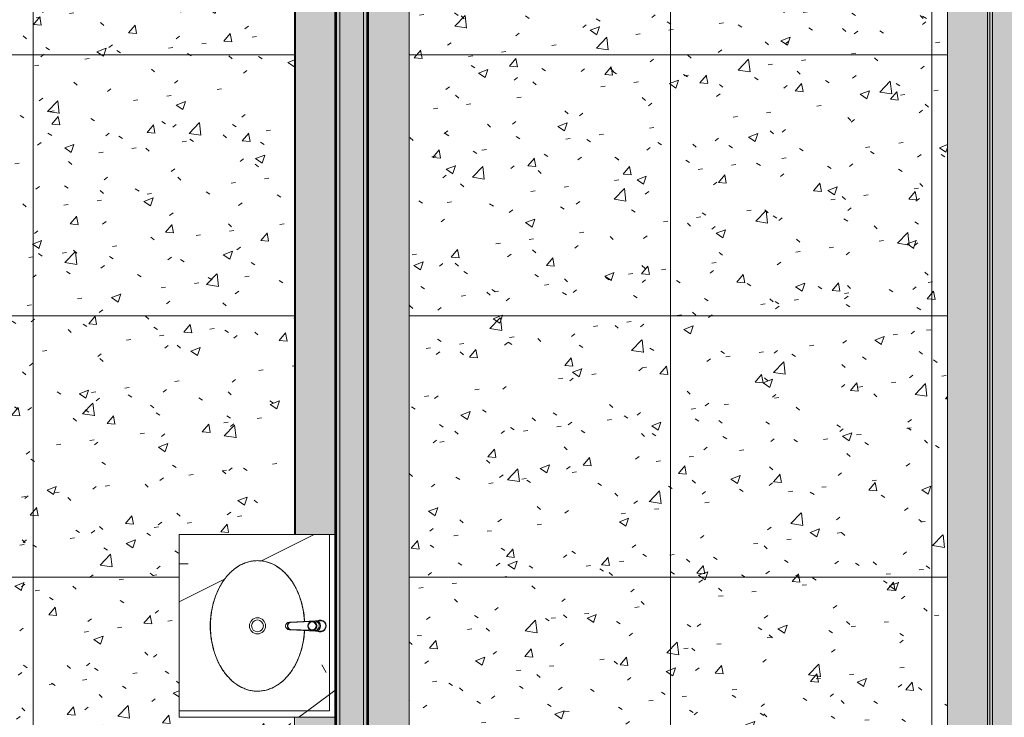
# Model space of a CAD drawing. Header units: millimetres. Extents: x -62758 to 78208, y -26429 to 33271.
# Tile 44 of 256: x -24385 to -20617, y -22329 to -19658. Entities that reach past the tile are written whole.
import ezdxf

# ---------------------------------------------------------------- set-up
doc = ezdxf.new("R2010")
doc.units = ezdxf.units.MM
for name, color, linetype, lineweight in [('A-FLOR', 192, 'Continuous', 18), ('A-FLOR-PATT', 8, 'Continuous', 18), ('A-WALL', 113, 'Continuous', 18), ('A-WALL-PATT', 111, 'Continuous', 25), ('P-SANR-FIXT', 6, 'Continuous', 9), ('Q-CASE', 31, 'Continuous', 9)]:
    doc.layers.add(name, color=color, linetype=linetype, lineweight=lineweight)
pattern_1 = [(0, (0, 0), (203.2, 50.8), [16.764, -135.636, 16.764, -135.636, -812.8]), (0, (0, 0), (203.2, 50.8), [-304.8, 16.764, -288.036, 16.764, -135.636, -355.6]), (0, (0, 0), (203.2, 50.8), [-762, 16.764, -84.836, 16.764, -237.236]), (120, (76.2, 25.4), (-145.59409, 150.57636), [16.764, -135.636, 16.764, -135.636, -812.8]), (120, (76.2, 25.4), (-145.59409, 150.57636), [-304.8, 16.764, -288.036, 16.764, -135.636, -355.6]), (120, (76.2, 25.4), (-145.59409, 150.57636), [-762, 16.764, -84.836, 16.764, -237.236]), (240, (101.6, 127), (-57.60591, -201.37636), [16.764, -135.636, 16.764, -135.636, -812.8]), (240, (101.6, 127), (-57.60591, -201.37636), [-304.8, 16.764, -288.036, 16.764, -135.636, -355.6]), (240, (101.6, 127), (-57.60591, -201.37636), [-762, 16.764, -84.836, 16.764, -237.236])]
pattern_2 = [(50, (0, 0), (182.1847, -15.9391), [19.05, -209.55]), (355, (0, 0), (-35.2424, 191.0566), [15.24, -167.64]), (100.451, (15.18, -1.33), (146.9425, 175.1167), [16.19, -178.09]), (46.184, (0, 50.8), (271.0789, -42.0433), [28.575, -314.325]), (96.636, (22.6, 47.3), (237.4025, 247.4272), [24.285, -267.135]), (351.184, (0, 50.8), (237.4046, 247.4251), [22.86, -251.46]), (21, (25.4, 38.1), (151.6149, -102.2655), [19.05, -209.55]), (326, (25.4, 38.1), (61.8024, 184.1877), [15.24, -167.64]), (71.451, (38.03, 29.58), (213.4171, 81.9214), [16.19, -178.09]), (37.5, (0, 0), (3.08832, 84.55508), [8.382, -157.226, 8.382, -161.798, -168.275]), (37.5, (0, 0), (3.08832, 84.55508), [-335.788, 8.382, -159.893]), (7.5, (0, 0), (66.81944, 100.18075), [8.382, -88.646, 8.382, -153.416, -64.135]), (7.5, (0, 0), (66.81944, 100.18075), [-258.826, 8.382, -55.753]), (327.5, (-56.64, 0), (135.59049, -5.72891), [8.382, -55.118, 8.382, -189.738, -262.89]), (327.5, (-56.64, 0), (135.59049, -5.72891), [-261.62, 8.382, -254.508]), (317.5, (-82.04, 0), (148.1289, 25.42676), [8.382, -74.168, 8.382, -123.19, -186.69]), (317.5, (-82.04, 0), (148.1289, 25.42676), [-214.122, 8.382, -178.308])]
pattern_3 = [(50, (0, 0), (364.368, -31.8783), [38.1, -419.1]), (355, (0, 0), (-70.486, 382.1133), [30.48, -335.28]), (100.451, (30.36, -2.66), (293.885, 350.2334), [32.38, -356.18]), (46.184, (0, 101.6), (542.1585, -84.086), [57.15, -628.65]), (96.636, (45.2, 94.6), (474.805, 494.8554), [48.57, -534.27]), (351.184, (0, 101.6), (474.81, 494.85), [45.72, -502.92]), (21, (50.8, 76.2), (303.2285, -204.5305), [38.1, -419.1]), (326, (50.8, 76.2), (123.604, 368.376), [30.48, -335.28]), (71.451, (76.07, 59.16), (426.834, 163.8427), [32.38, -356.18]), (37.5, (0, 0), (6.17665, 169.11015), [16.764, -314.452, 16.764, -323.596, -336.55]), (37.5, (0, 0), (6.17665, 169.11015), [-671.576, 16.764, -319.786]), (7.5, (0, 0), (133.6389, 200.3615), [16.764, -177.292, 16.764, -306.832, -128.27]), (7.5, (0, 0), (133.6389, 200.3615), [-517.652, 16.764, -111.506]), (327.5, (-113.28, 0), (271.1818, -11.45836), [16.764, -110.236, 16.764, -379.476, -525.78]), (327.5, (-113.28, 0), (271.1818, -11.45836), [-523.24, 16.764, -509.016]), (317.5, (-164.08, 0), (296.2585, 50.8528), [16.764, -148.336, 16.764, -246.38, -373.38]), (317.5, (-164.08, 0), (296.2585, 50.8528), [-428.244, 16.764, -356.616])]
pattern_4 = [(216.87, (635, 1587.5), (4762.4943, 3175.0085), [793.75, -7143.75]), (206.565, (1587.5, 1111.25), (-1587.501, -1587.499), [1774.88, -1774.88]), (198.435, (1587.5, 317.5), (-3174.9975, -1587.503), [1004.024, -4016.09])]

# ---------------------------------------------------------------- blocks, each defined once
blk = doc.blocks.new('Componentes de gabinete 17 - Componentes de gabinete 10-5218918-PLANTA DE IMPERMEABILIZAÇÃO - TÉRREO')
at = {"layer": 'Q-CASE', "lineweight": 5}
h = blk.add_hatch(dxfattribs=at)
h.set_pattern_fill('FP_7', color=256, style=0, pattern_type=2)
h.set_pattern_definition([(0, (0, 0), (812.8, 203.2), [33.528, -576.072, 33.528, -576.072, -3251.2]), (0, (0, 0), (812.8, 203.2), [-1219.2, 33.528, -1185.672, 33.528, -576.072, -1422.4]), (0, (0, 0), (812.8, 203.2), [-3048, 33.528, -372.872, 33.528, -982.472]), (120, (304.8, 101.6), (-582.3764, 602.3054), [33.528, -576.072, 33.528, -576.072, -3251.2]), (120, (304.8, 101.6), (-582.3764, 602.3054), [-1219.2, 33.528, -1185.672, 33.528, -576.072, -1422.4]), (120, (304.8, 101.6), (-582.3764, 602.3054), [-3048, 33.528, -372.872, 33.528, -982.472]), (240, (406.4, 508), (-230.4236, -805.5054), [33.528, -576.072, 33.528, -576.072, -3251.2]), (240, (406.4, 508), (-230.4236, -805.5054), [-1219.2, 33.528, -1185.672, 33.528, -576.072, -1422.4]), (240, (406.4, 508), (-230.4236, -805.5054), [-3048, 33.528, -372.872, 33.528, -982.472])])
h.paths.add_polyline_path([(-23220.2, -22304.2), (-23199.9, -22304.2), (-23199.9, -21629.2), (-23774.9, -21629.2), (-23774.9, -22304.2), (-23236.5, -22304.2)])
h.paths.add_polyline_path([(-23474.9, -22229.1), (-23513.6, -22223.3), (-23551, -22205.7), (-23585.3, -22176.7), (-23614.6, -22137.4), (-23636.9, -22089.7), (-23650.9, -22036), (-23655.7, -21979.2), (-23650.9, -21922.4), (-23636.9, -21868.6), (-23614.6, -21820.9), (-23585.3, -21781.6), (-23551, -21752.6), (-23513.6, -21735.1), (-23474.9, -21729.2), (-23436.1, -21735.1), (-23398, -21753.3), (-23364.4, -21781.6), (-23335.2, -21820.9), (-23312.8, -21868.6), (-23298.8, -21922.4), (-23295.5, -21961.7), (-23246.3, -21959.2), (-23240.8, -21956.9), (-23234.8, -21956.1), (-23228.9, -21956.9), (-23223.3, -21959.2), (-23217.5, -21964.4), (-23214.9, -21967.7), (-23212.6, -21973.2), (-23211.9, -21979.2), (-23212.6, -21985.1), (-23214.9, -21990.7), (-23220.3, -21996.8), (-23223.3, -21999.1), (-23229.2, -22001.4), (-23234.8, -22002.2), (-23240.8, -22001.4), (-23246.3, -21999.2), (-23295.5, -21996.7), (-23298.8, -22036), (-23314.1, -22092.5), (-23335.2, -22137.4), (-23364.4, -22176.7), (-23398.7, -22205.7), (-23436.1, -22223.3)])
h = blk.add_hatch(dxfattribs=at)
h.set_pattern_fill('FP_45', color=256, style=0, pattern_type=2)
h.set_pattern_definition(pattern_4)
h.paths.add_polyline_path([(-23220.2, -22304.2), (-23199.9, -22304.2), (-23199.9, -21629.2), (-23774.9, -21629.2), (-23774.9, -22304.2), (-23236.5, -22304.2)])
h.paths.add_polyline_path([(-23474.9, -22229.1), (-23513.6, -22223.3), (-23551, -22205.7), (-23585.3, -22176.7), (-23614.6, -22137.4), (-23636.9, -22089.7), (-23650.9, -22036), (-23655.7, -21979.2), (-23650.9, -21922.4), (-23636.9, -21868.6), (-23614.6, -21820.9), (-23585.3, -21781.6), (-23551, -21752.6), (-23513.6, -21735.1), (-23474.9, -21729.2), (-23436.1, -21735.1), (-23398, -21753.3), (-23364.4, -21781.6), (-23335.2, -21820.9), (-23312.8, -21868.6), (-23298.8, -21922.4), (-23295.5, -21961.7), (-23246.3, -21959.2), (-23240.8, -21956.9), (-23234.8, -21956.1), (-23228.9, -21956.9), (-23223.3, -21959.2), (-23217.5, -21964.4), (-23214.9, -21967.7), (-23212.6, -21973.2), (-23211.9, -21979.2), (-23212.6, -21985.1), (-23214.9, -21990.7), (-23220.3, -21996.8), (-23223.3, -21999.1), (-23229.2, -22001.4), (-23234.8, -22002.2), (-23240.8, -22001.4), (-23246.3, -21999.2), (-23295.5, -21996.7), (-23298.8, -22036), (-23314.1, -22092.5), (-23335.2, -22137.4), (-23364.4, -22176.7), (-23398.7, -22205.7), (-23436.1, -22223.3)])
h = blk.add_hatch(dxfattribs=at)
h.set_pattern_fill('FP_45', color=256, style=0, pattern_type=2)
h.set_pattern_definition(pattern_4)
h.paths.add_polyline_path([(-23574.3, -22329.2), (-23179.5, -22329.2), (-23179.5, -21629.2), (-23199.9, -21629.2), (-23199.9, -22304.2), (-23774.9, -22304.2), (-23774.9, -22329.2), (-23655.7, -22329.2)])
at = {"layer": 'Q-CASE', "color": 133, "lineweight": 5}
for p, q in [((-23774.9, -21629.2), (-23199.9, -21629.2)), ((-23774.9, -21649.2), (-23774.9, -21629.2)), ((-23774.9, -22304.2), (-23774.9, -21649.2)), ((-23179.5, -21629.2), (-23199.9, -21629.2)), ((-23199.9, -21629.2), (-23199.9, -22304.2)), ((-23199.9, -22304.2), (-23774.9, -22304.2)), ((-23774.9, -22304.2), (-23774.9, -22329.2)), ((-23774.9, -22329.2), (-23199.9, -22329.2)), ((-23199.9, -22329.2), (-23179.5, -22329.2))]:
    blk.add_line(p, q, dxfattribs=at)
for points, knots in [([(-23474.9, -22229.1), (-23497.6, -22229.1), (-23531.7, -22220.1), (-23573.5, -22190.3), (-23601.5, -22159.5), (-23624.8, -22121.4), (-23642.3, -22077.4), (-23653.2, -22029.3), (-23656.9, -21979.2), (-23653.2, -21929), (-23642.3, -21880.9), (-23624.8, -21837), (-23601.5, -21798.8), (-23573.5, -21768.1), (-23531.7, -21738.2), (-23497.6, -21729.2), (-23474.9, -21729.2)], [0, 0, 0, 0, 0.392699, 0.589049, 0.785398, 0.981748, 1.178097, 1.374447, 1.570796, 1.767146, 1.963495, 2.159845, 2.356194, 2.552544, 2.748894, 3.141593, 3.141593, 3.141593, 3.141593]), ([(-23474.9, -21729.2), (-23452.2, -21729.2), (-23418, -21738.2), (-23376.3, -21768.1), (-23348.3, -21798.8), (-23324.9, -21837), (-23307.4, -21880.9), (-23297.8, -21923.4), (-23295.1, -21950.7), (-23294.5, -21961.5)], [-3.141593, -3.141593, -3.141593, -3.141593, -2.748894, -2.552544, -2.356194, -2.159845, -1.963495, -1.767146, -1.639975, -1.639975, -1.639975, -1.639975]), ([(-23294.5, -21996.8), (-23295.1, -22007.6), (-23297.8, -22035), (-23307.4, -22077.4), (-23324.9, -22121.4), (-23348.3, -22159.5), (-23376.3, -22190.3), (-23418, -22220.1), (-23452.2, -22229.1), (-23474.9, -22229.1)], [-1.501618, -1.501618, -1.501618, -1.501618, -1.374447, -1.178097, -0.981748, -0.785398, -0.589049, -0.392699, 0, 0, 0, 0])]:
    blk.add_open_spline(points, degree=3, knots=knots, dxfattribs=at)
blk = doc.blocks.new('Deca_Torneira Decamatic Eco_1173_C_Mesa Fechamento Automatico - 1173_C_Cromado CR10-3578314-PLANTA DE IMPERMEABILIZAÇÃO - TÉRREO')
at = {"layer": 'P-SANR-FIXT', "color": 133, "lineweight": 5}
for p, q in [((-20, -11.1), (-20, 1.9)), ((20, -11.5), (20, 1.9)), ((-20, -11.5), (-19.7, -18.5)), ((-19.7, -18.5), (-14.8, -113.3)), ((-18.2, -16), (-17.5, -30.8)), ((-9, -5.4), (-17.4, -14.2)), ((-16.9, -34.5), (-13.3, -113.2)), ((5.4, -3.9), (-7, -4.4)), ((16.7, -12.8), (7.6, -4.7)), ((13.3, -112.7), (16.8, -34.3)), ((14.8, -113.3), (19.7, -18.5)), ((17.7, -14.8), (17.5, -30)), ((19.7, -18.5), (20, -11.5)), ((-14.8, -113.3), (-14.6, -117.6)), ((-0.9, -123.6), (1.7, -123.6)), ((14.6, -117.6), (14.8, -113.3))]:
    blk.add_line(p, q, dxfattribs=at)
blk.add_circle((0, -30.7), 15.2, dxfattribs=at)
for centre, radius, start, end in [((0, 0), 23, 330.2458, 209.7542), ((0, 1.9), 20, 0, 180), ((0, -18.5), 19.7, 360, 180), ((-15.3, -16.2), 2.91, 136.6033, 175.3967), ((0, -30), 17.5, 356.2642, 183.7358), ((-0.2, -29.9), 17.3, 184.093, 270.7652), ((-6.9, -7.5), 3.01, 92.0333, 136.6033), ((-0.2, -29.4), 17.8, 270.7652, 354.3786), ((5.5, -7), 3.07, 48.7193, 92.4229), ((14.8, -14.9), 2.85, 2.5797, 48.8119), ((1.7, -111.9), 11.7, 270, 356), ((-1.2, -112), 13.7, 185.4401, 275.0459), ((0, -117.6), 14.6, 180, 360), ((-1.6, -111.8), 11.8, 186.6072, 273.3928), ((1.5, -112.4), 13.4, 263.7636, 355.7504)]:
    blk.add_arc(centre, radius, start, end, dxfattribs=at)
blk = doc.blocks.new('Deca_Cuba de Embutir Universal Oval_L_37 - L_37_17_Branco Gelo GE17-3560253-PLANTA DE IMPERMEABILIZAÇÃO - TÉRREO')
at = {"layer": 'P-SANR-FIXT', "color": 133, "lineweight": 5}
for radius in [31, 22.5]:
    blk.add_circle((0.2, 0), radius, dxfattribs=at)
for points, knots in [([(250, 0), (249.9, 6.4), (249, 19), (245, 37.5), (239.3, 52.7), (233.4, 64.6), (228.5, 73.2), (222.8, 81.7), (216.6, 90), (209.7, 98.1), (202.3, 105.9), (194.4, 113.3), (185.8, 120.5), (176.8, 127.4), (167.3, 133.8), (157.4, 139.9), (147, 145.7), (136.2, 151), (125, 156), (113.6, 160.4), (101.7, 164.5), (89.6, 168.1), (77.3, 171.3), (64.8, 173.9), (52, 176.1), (39.1, 177.9), (26.1, 179.1), (13.1, 179.8), (0, 180.1), (-13.1, 179.8), (-25.6, 179.1), (-37.4, 178), (-52.5, 176.1), (-67.5, 173.5), (-81.9, 170.1), (-96.2, 166.3), (-113.7, 160.6), (-133.5, 152.5), (-149.3, 144.6), (-161.2, 137.7), (-172.6, 130.4), (-186, 120.6), (-198.2, 109.9), (-207, 101), (-215.3, 91.8), (-224.5, 79.7), (-233.6, 64.7), (-240.9, 48.9), (-246.1, 32.9), (-249.2, 16.6), (-249.9, 5.6), (-250, 0)], [0, 0, 0, 0, 0.033333, 0.066667, 0.1, 0.116667, 0.133333, 0.15, 0.166667, 0.183333, 0.2, 0.216667, 0.233333, 0.25, 0.266667, 0.283333, 0.3, 0.316667, 0.333333, 0.35, 0.366667, 0.383333, 0.4, 0.416667, 0.433333, 0.45, 0.466667, 0.483333, 0.5, 0.516667, 0.533333, 0.547917, 0.5625, 0.591667, 0.60625, 0.620833, 0.65, 0.679167, 0.708333, 0.722917, 0.7375, 0.766667, 0.795833, 0.810417, 0.825, 0.854167, 0.883333, 0.9125, 0.941667, 0.970833, 1, 1, 1, 1]), ([(-250, 0), (-249.9, -6.4), (-249, -19), (-245, -37.5), (-239.3, -52.7), (-233.4, -64.6), (-228.5, -73.2), (-222.8, -81.7), (-216.6, -90), (-209.7, -98.1), (-202.3, -105.9), (-194.4, -113.3), (-185.8, -120.5), (-176.8, -127.4), (-167.3, -133.8), (-157.4, -139.9), (-147, -145.7), (-136.2, -151), (-125, -156), (-113.6, -160.4), (-101.7, -164.5), (-89.6, -168.1), (-77.3, -171.3), (-64.8, -173.9), (-52, -176.1), (-39.1, -177.9), (-27.6, -179), (-20.4, -179.4), (-17.5, -179.6)], [0, 0, 0, 0, 0.0333333, 0.0666667, 0.1, 0.1166667, 0.1333333, 0.15, 0.1666667, 0.1833333, 0.2, 0.2166667, 0.2333333, 0.25, 0.2666667, 0.2833333, 0.3, 0.3166667, 0.3333333, 0.35, 0.3666667, 0.3833333, 0.4, 0.4166667, 0.4333333, 0.45, 0.4666667, 0.4776824, 0.4776824, 0.4776824, 0.4776824]), ([(17.5, -179.6), (20.4, -179.4), (27.1, -179), (37.4, -178), (52.5, -176.1), (67.5, -173.5), (81.9, -170.1), (96.2, -166.3), (113.7, -160.6), (133.5, -152.5), (149.3, -144.6), (161.2, -137.7), (172.6, -130.4), (186, -120.6), (198.2, -109.9), (207, -101), (215.3, -91.8), (224.5, -79.7), (233.6, -64.7), (240.9, -48.9), (246.1, -32.9), (249.2, -16.6), (249.9, -5.6), (250, 0)], [0.5223176, 0.5223176, 0.5223176, 0.5223176, 0.5333333, 0.5479167, 0.5625, 0.5916667, 0.60625, 0.6208333, 0.65, 0.6791667, 0.7083333, 0.7229167, 0.7375, 0.7666667, 0.7958333, 0.8104167, 0.825, 0.8541667, 0.8833333, 0.9125, 0.9416667, 0.9708333, 1, 1, 1, 1])]:
    blk.add_open_spline(points, degree=3, knots=knots, dxfattribs=at)
blk = doc.blocks.new('BE-PMSa-MOD-ARQ-ESCOLA-EX-000-R_0056_rvt-1-PLANTA DE IMPERMEABILIZAÇÃO - TÉRREO')
at = {"layer": 'A-FLOR-PATT', "lineweight": 5}
h = blk.add_hatch(dxfattribs=at)
h.set_pattern_fill('FP_78', color=133, style=0, pattern_type=2)
h.set_pattern_definition(pattern_2)
h.paths.add_polyline_path([(-24930.6, -23172.9), (-23447, -23172.9), (-23447, -22900.4), (-23179.5, -22900.4), (-23179.5, -22329.2), (-23329.5, -22329.2), (-23329.5, -22750.4), (-23597, -22750.4), (-23597, -23022.9), (-26335.3, -23022.9), (-26335.3, -22875.1), (-26457, -22875.1), (-26457, -17896.6), (-26335.3, -17896.6), (-26335.3, -17792.9), (-23369.9, -17792.9), (-23369.9, -17642.9), (-24369.9, -17642.9), (-24369.9, -17657.9), (-24439.9, -17657.9), (-24439.9, -17642.9), (-26485.3, -17642.9), (-26485.3, -17746.6), (-26607, -17746.6), (-26607, -23025.1), (-26485.3, -23025.1), (-26485.3, -23172.9), (-25952.4, -23172.9)])
h.paths.add_polyline_path([(-23427, -23172.9), (-23424.5, -23172.9), (-23424.5, -22922.9), (-23179.5, -22922.9), (-23179.5, -22920.4), (-23427, -22920.4), (-23427, -23170.7)])
h.paths.add_polyline_path([(-23317.7, -22100.1), (-23312.8, -22089.7), (-23306.9, -22066.5), (-23315.2, -22092.5)])
h.paths.add_polyline_path([(-23303, -22052.1), (-23298.8, -22036), (-23298.8, -22024.6), (-23300.5, -22036)])
h.paths.add_polyline_path([(-23296.7, -21947.5), (-23298.8, -21922.4), (-23301.9, -21913.7), (-23298.8, -21933.7)])
h.paths.add_polyline_path([(-23306.2, -21894.2), (-23312.8, -21868.6), (-23317.7, -21858.3), (-23312.8, -21873.4)])
h.paths.add_polyline_path([(-23179.5, -21629.2), (-23179.8, -17642.9), (-23259.9, -17642.9), (-23259.9, -17657.9), (-23329.9, -17657.9), (-23329.9, -17642.9), (-23339.9, -17642.9), (-23339.9, -17792.9), (-23329.5, -17792.9), (-23329.5, -18593.9), (-23309.9, -18593.9), (-23309.9, -18482.9), (-23290.9, -18482.9), (-23290.9, -18612.9), (-23329.5, -18612.9), (-23329.5, -21629.2), (-23199.9, -21629.2)])
h = blk.add_hatch(dxfattribs=at)
h.set_pattern_fill('FP_78', color=133, style=0, pattern_type=2)
h.set_pattern_definition(pattern_2)
h.paths.add_polyline_path([(-20843.5, -23172.9), (-20682, -23172.9), (-20682, -17642.9), (-21904.7, -17642.9), (-21904.7, -17657.9), (-21954.7, -17657.9), (-21954.7, -17642.9), (-22754.7, -17642.9), (-22754.7, -17901.6), (-22696.7, -17901.6), (-22696.7, -17792.9), (-20834.5, -17792.9), (-20834.5, -23022.9), (-22696.7, -23022.9), (-22696.7, -22870.1), (-22894.5, -22870.1), (-22894.5, -17901.6), (-22784.7, -17901.6), (-22784.7, -17642.9), (-22794.7, -17642.9), (-22794.7, -17657.9), (-22844.7, -17657.9), (-22844.7, -17642.9), (-22851.7, -17642.9), (-22851.7, -17746.6), (-23049.5, -17746.6), (-23049.5, -23025.1), (-22851.7, -23025.1), (-22851.1, -23172.9), (-20919.1, -23172.9)])
h = blk.add_hatch(dxfattribs=at)
h.set_pattern_fill('FP_79', color=31, style=0, pattern_type=2)
h.set_pattern_definition(pattern_3)
h.paths.add_polyline_path([(-25952.4, -23022.9), (-23597, -23022.9), (-23597, -22750.4), (-23329.5, -22750.4), (-23329.5, -22329.2), (-23774.9, -22329.2), (-23774.9, -21629.2), (-23329.5, -21629.2), (-23329.9, -18622.9), (-23339.9, -18622.9), (-23339.9, -18662.9), (-23369.9, -18662.9), (-23369.9, -18622.9), (-23379.9, -18622.9), (-23379.9, -18612.9), (-23418.9, -18612.9), (-23418.9, -18482.9), (-23399.9, -18482.9), (-23399.9, -18593.9), (-23379.9, -18593.9), (-23379.9, -18582.9), (-23369.9, -18582.9), (-23369.9, -17792.9), (-26335.3, -17792.9), (-26335.3, -17896.6), (-26457, -17896.6), (-26457, -22875.1), (-26335.3, -22875.1), (-26335.3, -23022.9), (-26331.7, -23022.9)])
h.paths.add_polyline_path([(-23436.7, -22223.4), (-23436.1, -22223.3), (-23436.5, -22223.3)])
h.paths.add_polyline_path([(-23400.2, -22206.4), (-23398, -22205), (-23399.4, -22205.7)])
h.paths.add_polyline_path([(-23367.2, -22179.1), (-23364.4, -22176.7), (-23365.3, -22176.7)])
h.paths.add_polyline_path([(-23339.3, -22143), (-23335.2, -22137.4), (-23336.4, -22137.4)])
h.paths.add_polyline_path([(-23632.1, -22100.1), (-23643.6, -22064.2), (-23636.9, -22089.7)])
h.paths.add_polyline_path([(-23646.7, -22052.1), (-23653, -22010.9), (-23650.9, -22036)])
h.paths.add_polyline_path([(-23653.9, -22000.7), (-23653.9, -21957.6), (-23655.7, -21979.2)])
h.paths.add_polyline_path([(-23653, -21947.5), (-23646.7, -21906.3), (-23650.9, -21922.4)])
h.paths.add_polyline_path([(-23643.6, -21894.2), (-23632.1, -21858.3), (-23636.9, -21868.6)])
h.paths.add_polyline_path([(-23329.5, -21834), (-23329.5, -21832.9), (-23335.2, -21820.9), (-23336.4, -21820.9), (-23335.2, -21823.2)])
h.paths.add_polyline_path([(-23329.9, -18593.9), (-23329.5, -18593), (-23329.5, -17792.9), (-23339.9, -17793.3), (-23339.9, -18582.9), (-23329.9, -18582.9)])
h = blk.add_hatch(dxfattribs=at)
h.set_pattern_fill('FP_110', color=133, style=0, pattern_type=2)
h.set_pattern_definition([(270, (-23334.5, -18792.9), (1000, 6e-14), []), (0, (-23334.5, -18792.9), (0, 1000), [])])
h.paths.add_polyline_path([(-25952.4, -23022.9), (-23597, -23022.9), (-23597, -22750.4), (-23329.5, -22750.4), (-23329.5, -22329.2), (-23774.9, -22329.2), (-23774.9, -21629.2), (-23329.5, -21629.2), (-23329.9, -18622.9), (-23339.9, -18622.9), (-23339.9, -18662.9), (-23369.9, -18662.9), (-23369.9, -18622.9), (-23379.9, -18622.9), (-23379.9, -18612.9), (-23418.9, -18612.9), (-23418.9, -18482.9), (-23399.9, -18482.9), (-23399.9, -18593.9), (-23379.9, -18593.9), (-23379.9, -18582.9), (-23369.9, -18582.9), (-23369.9, -17792.9), (-26335.3, -17792.9), (-26335.3, -17896.6), (-26457, -17896.6), (-26457, -22875.1), (-26335.3, -22875.1), (-26335.3, -23022.9), (-26331.7, -23022.9)])
h.paths.add_polyline_path([(-23436.7, -22223.4), (-23436.1, -22223.3), (-23436.5, -22223.3)])
h.paths.add_polyline_path([(-23400.2, -22206.4), (-23398, -22205), (-23399.4, -22205.7)])
h.paths.add_polyline_path([(-23367.2, -22179.1), (-23364.4, -22176.7), (-23365.3, -22176.7)])
h.paths.add_polyline_path([(-23339.3, -22143), (-23335.2, -22137.4), (-23336.4, -22137.4)])
h.paths.add_polyline_path([(-23632.1, -22100.1), (-23643.6, -22064.2), (-23636.9, -22089.7)])
h.paths.add_polyline_path([(-23646.7, -22052.1), (-23653, -22010.9), (-23650.9, -22036)])
h.paths.add_polyline_path([(-23653.9, -22000.7), (-23653.9, -21957.6), (-23655.7, -21979.2)])
h.paths.add_polyline_path([(-23653, -21947.5), (-23646.7, -21906.3), (-23650.9, -21922.4)])
h.paths.add_polyline_path([(-23643.6, -21894.2), (-23632.1, -21858.3), (-23636.9, -21868.6)])
h.paths.add_polyline_path([(-23329.5, -21834), (-23329.5, -21832.9), (-23335.2, -21820.9), (-23336.4, -21820.9), (-23335.2, -21823.2)])
h.paths.add_polyline_path([(-23329.9, -18593.9), (-23329.5, -18593), (-23329.5, -17792.9), (-23339.9, -17793.3), (-23339.9, -18582.9), (-23329.9, -18582.9)])
h = blk.add_hatch(dxfattribs=at)
h.set_pattern_fill('FP_79', color=31, style=0, pattern_type=2)
h.set_pattern_definition(pattern_3)
h.paths.add_polyline_path([(-20834.5, -23022.9), (-20834.5, -17792.9), (-22696.7, -17792.9), (-22696.7, -17901.6), (-22754.7, -17901.6), (-22754.7, -18382.9), (-22744.7, -18382.9), (-22744.7, -18393.9), (-22724.7, -18393.9), (-22724.7, -18282.9), (-22705.7, -18282.9), (-22705.7, -18412.9), (-22744.7, -18412.9), (-22744.7, -18422.9), (-22754.7, -18422.9), (-22754.7, -18462.9), (-22784.7, -18462.9), (-22784.7, -18422.9), (-22794.7, -18422.9), (-22794.7, -18412.9), (-22833.7, -18412.9), (-22833.7, -18282.9), (-22814.7, -18282.9), (-22814.7, -18393.9), (-22794.7, -18393.9), (-22794.7, -18382.9), (-22784.7, -18382.9), (-22784.7, -17901.6), (-22894.5, -17901.6), (-22894.5, -22870.1), (-22696.7, -22870.1), (-22696.7, -23022.9), (-20843.5, -23022.9)])
h = blk.add_hatch(dxfattribs=at)
h.set_pattern_fill('FP_109', color=133, style=0, pattern_type=2)
h.set_pattern_definition([(270, (-21894.5, -19792.9), (1000, 6e-14), []), (0, (-21894.5, -19792.9), (0, 1000), [])])
h.paths.add_polyline_path([(-20834.5, -23022.9), (-20834.5, -17792.9), (-22696.7, -17792.9), (-22696.7, -17901.6), (-22754.7, -17901.6), (-22754.7, -18382.9), (-22744.7, -18382.9), (-22744.7, -18393.9), (-22724.7, -18393.9), (-22724.7, -18282.9), (-22705.7, -18282.9), (-22705.7, -18412.9), (-22744.7, -18412.9), (-22744.7, -18422.9), (-22754.7, -18422.9), (-22754.7, -18462.9), (-22784.7, -18462.9), (-22784.7, -18422.9), (-22794.7, -18422.9), (-22794.7, -18412.9), (-22833.7, -18412.9), (-22833.7, -18282.9), (-22814.7, -18282.9), (-22814.7, -18393.9), (-22794.7, -18393.9), (-22794.7, -18382.9), (-22784.7, -18382.9), (-22784.7, -17901.6), (-22894.5, -17901.6), (-22894.5, -22870.1), (-22696.7, -22870.1), (-22696.7, -23022.9), (-20843.5, -23022.9)])
at = {"layer": 'A-WALL'}
h = blk.add_hatch(color=10, dxfattribs=at)
h.paths.add_polyline_path([(-20682, -23182.9), (-20672, -23182.9), (-20672.1, -17637.9), (-20682, -17637.9), (-20682, -23172.9)])
h.paths.add_polyline_path([(-20672, -17515.4), (-20672, -17512.9), (-20682, -17512.9), (-20682, -17515.4)])
at = {"layer": 'A-WALL', "lineweight": 5}
h = blk.add_hatch(color=9, dxfattribs=at)
h.paths.add_polyline_path([(-20664.5, -23192.9), (-20662, -23192.9), (-20663, -17622.9), (-20672, -17622.9), (-20672, -23192.9), (-20664.5, -23192.9)])
h.paths.add_polyline_path([(-20665.4, -17532.9), (-20662, -17532), (-20662, -17527.9), (-20672, -17528.1), (-20672, -17532.9)])
h = blk.add_hatch(color=50, dxfattribs=at)
h.paths.add_polyline_path([(-23179.5, -23182.9), (-23174.5, -23182.9), (-23174.5, -23012.9), (-23179.5, -23012.9), (-23179.5, -23172.9)])
h.paths.add_polyline_path([(-23174.6, -22922.9), (-23174.5, -22922.9), (-23174.6, -22920.4), (-23179.5, -22920.4), (-23179.5, -22922.9)])
h.paths.add_polyline_path([(-23179.5, -22910.4), (-23174.5, -22910.4), (-23174.8, -17637.9), (-23179.5, -17637.9), (-23179.5, -22907.3)])
h = blk.add_hatch(color=9, dxfattribs=at)
h.paths.add_polyline_path([(-23174.5, -23182.9), (-23172, -23182.9), (-23172, -23012.9), (-23174.5, -23012.9), (-23174.5, -23172.9)])
h.paths.add_polyline_path([(-23174.5, -22922.9), (-23172, -22922.9), (-23172, -22920.4), (-23174.5, -22920.4)])
h.paths.add_polyline_path([(-23174.5, -22910.4), (-23172, -22910.4), (-23172, -17637.9), (-23174.5, -17637.9), (-23174.5, -22900.4)])
blk.add_hatch(color=9, dxfattribs=at).paths.add_polyline_path([(-23054.5, -23035.1), (-23054.5, -17736.6), (-23057, -17736.6), (-23057, -23035.1)])
at = {"layer": 'A-WALL'}
h = blk.add_hatch(color=10, dxfattribs=at)
h.paths.add_polyline_path([(-23054.5, -23327.9), (-23049.5, -23327.9), (-23049.5, -23312.9), (-23054.5, -23312.9), (-23054.5, -23325.4)])
h.paths.add_polyline_path([(-23054.5, -23035.1), (-23049.5, -23035.1), (-23049.5, -17736.6), (-23054.5, -17736.6), (-23054.5, -23030.1)])
at = {"layer": 'A-WALL-PATT', "lineweight": 5}
for color, points in [(254, [(-23159.5, -23282.9), (-23118.7, -23282.8), (-23118.7, -23045.1), (-23069.5, -23045.1), (-23069.5, -17726.6), (-23118.7, -17726.6), (-23118.7, -17622.9), (-23128.7, -17622.9), (-23128.7, -17637.9), (-23159.5, -17637.9), (-23159.5, -23282.9)]), (251, [(-20662, -23192.9), (-20572, -23192.9), (-20572, -17617.9), (-20662, -17617.9), (-20662, -23192.9)])]:
    blk.add_hatch(color=color, dxfattribs=at).paths.add_polyline_path(points)
h = blk.add_hatch(dxfattribs=at)
h.set_pattern_fill('FP_72', color=215, style=0, pattern_type=2)
h.set_pattern_definition(pattern_1)
h.paths.add_polyline_path([(-23159.5, -23192.9), (-23159.9, -23005.4), (-23172, -23005.4), (-23172, -23192.9)])
h.paths.add_polyline_path([(-23159.5, -22930.4), (-23159.9, -22920.4), (-23172, -22920.4), (-23172, -22930.4), (-23159.7, -22930.4)])
h.paths.add_polyline_path([(-23159.5, -22910.4), (-23160.4, -17637.9), (-23172, -17637.9), (-23172, -22910.4), (-23159.9, -22910.4)])
h = blk.add_hatch(dxfattribs=at)
h.set_pattern_fill('FP_72', color=215, style=0, pattern_type=2)
h.set_pattern_definition(pattern_1)
h.paths.add_polyline_path([(-23057, -23312.9), (-23057, -23289.1), (-23069.5, -23289.1), (-23069.5, -23312.9)])
h.paths.add_polyline_path([(-23057, -23035.1), (-23057, -17736.6), (-23069.5, -17736.6), (-23069.2, -23035.1), (-23059.5, -23035.1)])
at = {"layer": 'A-FLOR', "color": 170, "lineweight": 5}
for p, q in [((-20834.5, -17792.9), (-20834.5, -23022.9)), ((-20834.5, -23022.9), (-20834.5, -17792.9)), ((-22894.5, -22870.1), (-22894.5, -17901.6)), ((-22894.5, -17901.6), (-22894.5, -22870.1)), ((-23329.5, -18612.9), (-23329.5, -21629.2)), ((-23329.5, -21629.2), (-23329.5, -18612.9))]:
    blk.add_line(p, q, dxfattribs=at)
at = {"layer": 'A-WALL', "color": 90, "lineweight": 9}
for p, q in [((-23179.5, -17642.9), (-23179.5, -22900.4)), ((-20682, -17642.9), (-20682, -23167.9)), ((-23049.5, -23025.1), (-23049.5, -17746.6))]:
    blk.add_line(p, q, dxfattribs=at)
at = {"layer": 'A-WALL', "color": 130, "lineweight": 5}
for p, q in [((-23174.5, -17637.9), (-23174.5, -22910.4)), ((-23172, -17637.9), (-23172, -22910.4)), ((-23159.5, -17637.9), (-23159.5, -22910.4)), ((-20672, -23167.9), (-20672, -17642.9)), ((-20662, -23167.9), (-20662, -17642.9)), ((-23069.5, -17736.6), (-23069.5, -23035.1)), ((-23057, -17736.6), (-23057, -23035.1)), ((-23054.5, -17736.6), (-23054.5, -23035.1))]:
    blk.add_line(p, q, dxfattribs=at)
at = {"layer": 'P-SANR-FIXT', "color": 170, "lineweight": 5}
for name, p, rotation in [('Deca_Cuba de Embutir Universal Oval_L_37 - L_37_17_Branco Gelo GE17-3560253-PLANTA DE IMPERMEABILIZAÇÃO - TÉRREO', (-23474.9, -21979.2), 89.99999999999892), ('Deca_Torneira Decamatic Eco_1173_C_Mesa Fechamento Automatico - 1173_C_Cromado CR10-3578314-PLANTA DE IMPERMEABILIZAÇÃO - TÉRREO', (-23234.9, -21979.2), 269.9999999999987)]:
    blk.add_blockref(name, p, dxfattribs=dict(at, rotation=rotation))
at = {"layer": 'Q-CASE', "color": 170, "lineweight": 5}
blk.add_blockref('Componentes de gabinete 17 - Componentes de gabinete 10-5218918-PLANTA DE IMPERMEABILIZAÇÃO - TÉRREO', (0, 0), dxfattribs=at)

msp = doc.modelspace()

# ---------------------------------------------------------------- block references
at = {"lineweight": 5}
msp.add_blockref('BE-PMSa-MOD-ARQ-ESCOLA-EX-000-R_0056_rvt-1-PLANTA DE IMPERMEABILIZAÇÃO - TÉRREO', (0, 0), dxfattribs=at)

doc.saveas('drawing.dxf')
